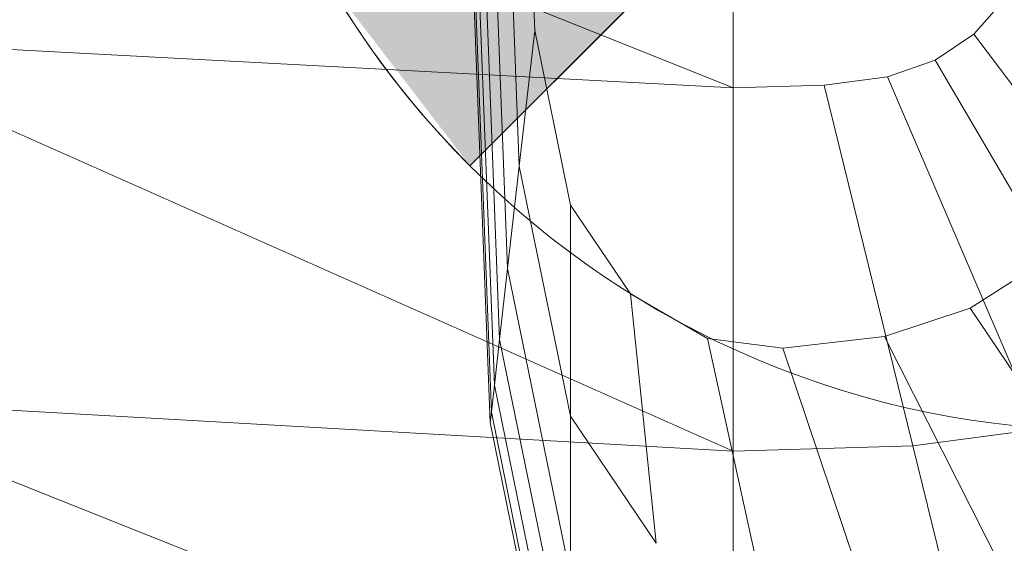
# Model space of a CAD drawing. Header units: metres. Extents: x 391.1 to 427.5, y 12.8 to 28.4.
# Tile 86 of 218: x 403.4123 to 403.5213, y 26.5933 to 26.6512. Entities that reach past the tile are written whole.
import ezdxf

# ---------------------------------------------------------------- set-up
doc = ezdxf.new("R2010")
doc.units = ezdxf.units.M
for name, color, linetype, lineweight in [('02_MOBILIARIO', 7, 'Continuous', 18), ('A-DETL-____-MBND', 7, 'Continuous', 18), ('A-DETL-GENF-OTLN', 7, 'Continuous', 18)]:
    doc.layers.add(name, color=color, linetype=linetype, lineweight=lineweight)

# ---------------------------------------------------------------- blocks, each defined once
blk = doc.blocks.new('Family - Rentamans PA-152299-03_ENLLUMENAT_P0A')
at = {"layer": 'A-DETL-____-MBND', "color": 253, "true_color": 0xaaaaaa}
for p, q in [((0, 0.18276), (0.10273, 0.14157)), ((0.07584, 0.10456), (0.07287, 0.18276)), ((0.07598, 0.10571), (0.07304, 0.18276)), ((0.07689, 0.11374), (0.07426, 0.18276)), ((0.07778, 0.12158), (0.07545, 0.18276)), ((0.07907, 0.13292), (0.07717, 0.18276)), ((0.08078, 0.14793), (0.07945, 0.18276)), ((0.10273, 0.18276), (0.10273, 0.14157)), ((0.07631, 0.10869), (0.074, 0.1695)), ((0.13282, 0.15143), (0.12937, 0.14751)), ((0.08078, 0.14793), (0.07907, 0.13292)), ((0.08473, 0.12861), (0.08078, 0.14793)), ((0.12937, 0.14751), (0.12509, 0.14464)), ((0.15537, 0.1131), (0.12937, 0.14751)), ((0.10273, 0.14157), (0, 0.14702)), ((0, 0.14702), (0.10273, 0.10137)), ((0.12509, 0.14464), (0.11983, 0.14281)), ((0.14692, 0.10743), (0.12509, 0.14464)), ((0.11983, 0.14281), (0.11281, 0.14187)), ((0.11983, 0.14281), (0.13653, 0.10383)), ((0.10273, 0.14157), (0.11281, 0.14187)), ((0.11281, 0.14187), (0.12264, 0.10196)), ((0.10273, 0.14157), (0.10273, 0.10137)), ((0.07907, 0.13292), (0.07778, 0.12158)), ((0.08473, 0.10527), (0.07907, 0.13292)), ((0.09137, 0.11877), (0.08473, 0.12861)), ((0.08473, 0.12861), (0.08473, 0.10527)), ((0.13667, 0.12213), (0.12897, 0.11719)), ((0.07778, 0.12158), (0.07689, 0.11374)), ((0.08473, 0.08764), (0.07778, 0.12158)), ((0.09989, 0.11385), (0.09137, 0.11877)), ((0.09137, 0.11877), (0.09423, 0.09119)), ((0.12897, 0.11719), (0.1195, 0.11406)), ((0.12897, 0.11719), (0.14804, 0.08893)), ((0.07689, 0.11374), (0.07631, 0.10869)), ((0.08473, 0.07545), (0.07689, 0.11374)), ((0.10826, 0.11279), (0.09989, 0.11385)), ((0.09989, 0.11385), (0.10642, 0.08414)), ((0.1195, 0.11406), (0.10826, 0.11279)), ((0.1195, 0.11406), (0.13449, 0.08444)), ((0.10826, 0.11279), (0.1184, 0.08263)), ((0.07631, 0.10869), (0.07598, 0.1057)), ((0.08473, 0.0676), (0.07631, 0.10869)), ((0.10273, 0.10137), (0, 0.10722)), ((0, 0.10722), (0.10273, 0.06628)), ((0.07598, 0.10571), (0.07584, 0.10456)), ((0.08473, 0.06296), (0.07598, 0.1057)), ((0.09423, 0.09119), (0.08473, 0.10527)), ((0.08473, 0.10527), (0.08473, 0.08764)), ((0.08473, 0.06117), (0.07584, 0.10456)), ((0.13653, 0.10383), (0.12264, 0.10196)), ((0.12264, 0.10196), (0.10273, 0.10137)), ((0.10273, 0.10137), (0.10273, 0.06628)), ((0.12264, 0.10196), (0.13123, 0.06713))]:
    blk.add_line(p, q, dxfattribs=at)
blk = doc.blocks.new('LONDR55-XX_ZZ-ARQ-CAA-M3D-Londres55_ifc-1-03_ENLLUMENAT_P0A')
at = {"layer": '02_MOBILIARIO', "color": 253, "lineweight": 18, "true_color": 0xaaaaaa}
blk.add_blockref('Family - Rentamans PA-152299-03_ENLLUMENAT_P0A', (403.38854, 26.50211), dxfattribs=at)
blk = doc.blocks.new('ZYR_06_02_02 Down Superficie - L 01-834878-03_ENLLUMENAT_P0A')
at = {"layer": 'A-DETL-GENF-OTLN', "true_color": 0x00c400}
blk.add_hatch(color=92, dxfattribs=at).paths.add_polyline_path([(-0.07071, -0.07071), (0, 0), (-0.07071, 0.07071), (-0.0866, 0.05), (-0.09659, 0.02588), (-0.1, 0), (-0.09659, -0.02588), (-0.0866, -0.05)])
at = {"layer": 'A-DETL-GENF-OTLN', "color": 92, "true_color": 0x00c400}
for q in [(0.07071, 0.07071), (0, 0)]:
    blk.add_line((-0.07071, -0.07071), q, dxfattribs=at)
blk.add_circle((0, 0), 0.1, dxfattribs=at)
blk.add_arc((0, 0), 0.1, 135, 225, dxfattribs=at)

msp = doc.modelspace()

# ---------------------------------------------------------------- block references
at = {"lineweight": 5}
msp.add_blockref('LONDR55-XX_ZZ-ARQ-CAA-M3D-Londres55_ifc-1-03_ENLLUMENAT_P0A', (0, 0), dxfattribs=at)
at = {"layer": 'A-DETL-GENF-OTLN', "color": 92, "true_color": 0x00c400}
msp.add_blockref('ZYR_06_02_02 Down Superficie - L 01-834878-03_ENLLUMENAT_P0A', (403.53285, 26.70578), dxfattribs=at)

doc.saveas('drawing.dxf')
